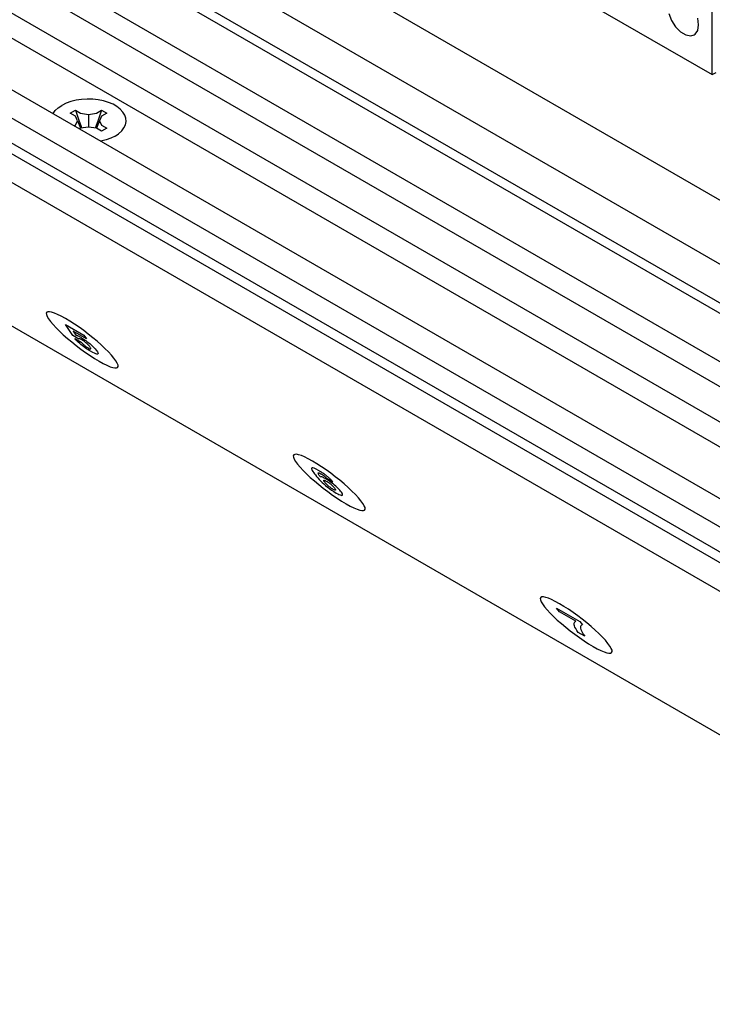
# Model space of a CAD drawing. Header units: inches. Extents: x 0 to 34, y 0 to 22.
# Tile 5 of 66: x 3.727 to 4.139, y 6.387 to 6.972. Entities that reach past the tile are written whole.
import ezdxf

# ---------------------------------------------------------------- set-up
doc = ezdxf.new("R2010")
doc.units = ezdxf.units.IN
doc.header["$LTSCALE"] = 1.87
doc.header["$MEASUREMENT"] = 0
doc.layers.get('0').update_dxf_attribs({"linetype": 'CONTINUOUS'})

msp = doc.modelspace()

# ---------------------------------------------------------------- linework, layer by layer
at = {"color": 2, "linetype": 'CONTINUOUS'}
for p, q in [((4.3226, 6.76171), (2.74723, 7.6713)), ((4.3226, 6.72357), (2.71841, 7.64981)), ((2.71312, 7.62998), (4.3226, 6.70069)), ((2.71312, 7.62373), (4.3226, 6.69444)), ((2.54916, 7.60834), (4.35045, 6.5683)), ((2.53448, 7.59986), (4.34802, 6.55275)), ((2.71312, 7.59513), (4.3226, 6.66584)), ((2.53448, 7.58503), (4.3459, 6.53915)), ((2.66106, 7.58927), (4.33212, 6.62444)), ((2.53299, 7.57953), (4.34499, 6.53332)), ((2.64818, 7.58188), (4.33925, 6.60549)), ((2.70986, 7.58208), (4.3226, 6.65091)), ((2.53299, 7.56258), (4.34274, 6.51767)), ((4.42067, 6.38725), (2.86901, 7.28315)), ((3.99438, 7.02319), (4.13884, 6.93978)), ((4.13884, 6.93978), (4.13884, 7.00525)), ((4.11303, 6.97605), (4.11463, 6.97195)), ((4.11463, 6.97195), (4.11707, 6.96817)), ((4.13083, 6.9694), (4.13027, 6.97335)), ((4.11707, 6.96817), (4.12006, 6.96519)), ((4.12006, 6.96519), (4.12325, 6.96335)), ((4.12814, 6.96347), (4.12868, 6.96383)), ((4.12868, 6.96383), (4.13027, 6.9661)), ((4.13027, 6.9661), (4.13083, 6.9694)), ((4.12325, 6.96335), (4.12624, 6.96288)), ((4.12624, 6.96288), (4.12814, 6.96347)), ((4.13884, 6.93978), (4.14116, 6.94111)), ((3.755, 6.92277), (3.75247, 6.92151)), ((3.75782, 6.92379), (3.755, 6.92277)), ((3.76088, 6.92456), (3.75782, 6.92379)), ((3.7641, 6.92506), (3.76088, 6.92456)), ((3.76741, 6.92528), (3.7641, 6.92506)), ((3.77075, 6.9252), (3.76741, 6.92528)), ((3.77402, 6.92485), (3.77075, 6.9252)), ((3.77717, 6.92421), (3.77402, 6.92485)), ((3.78012, 6.92331), (3.77717, 6.92421)), ((3.7828, 6.92217), (3.78012, 6.92331)), ((3.74718, 6.91666), (3.74852, 6.91842)), ((3.74852, 6.91842), (3.75029, 6.92005)), ((3.75029, 6.92005), (3.75247, 6.92151)), ((3.75733, 6.9169), (3.76045, 6.9187)), ((3.76045, 6.9151), (3.75733, 6.9169)), ((3.76045, 6.9187), (3.7627, 6.91219)), ((3.76045, 6.9187), (3.76357, 6.9169)), ((3.76357, 6.9169), (3.76825, 6.91618)), ((3.76825, 6.91618), (3.77293, 6.9169)), ((3.77293, 6.9169), (3.77604, 6.9187)), ((3.77604, 6.9187), (3.7738, 6.91219)), ((3.77604, 6.9187), (3.77916, 6.9169)), ((3.77916, 6.9169), (3.77604, 6.9151)), ((3.78516, 6.9208), (3.7828, 6.92217)), ((3.78714, 6.91925), (3.78516, 6.9208)), ((3.7887, 6.91755), (3.78714, 6.91925)), ((3.7898, 6.91573), (3.7887, 6.91755)), ((3.74717, 6.91662), (3.74718, 6.91666)), ((3.7617, 6.9124), (3.76045, 6.9151)), ((3.76045, 6.9097), (3.7617, 6.9124)), ((3.7617, 6.9124), (3.76352, 6.90788)), ((3.7627, 6.91219), (3.76435, 6.90802)), ((3.76825, 6.91618), (3.76825, 6.90862)), ((3.7738, 6.91219), (3.77214, 6.90802)), ((3.77479, 6.9124), (3.77298, 6.90788)), ((3.77604, 6.9151), (3.77479, 6.9124)), ((3.77479, 6.9124), (3.77604, 6.9097)), ((3.79042, 6.91384), (3.7898, 6.91573)), ((3.79017, 6.91), (3.79055, 6.91192)), ((3.79055, 6.91192), (3.79042, 6.91384)), ((3.75981, 6.90933), (3.76045, 6.9097)), ((3.76357, 6.9079), (3.76293, 6.90753)), ((3.76825, 6.90862), (3.76357, 6.9079)), ((3.77293, 6.9079), (3.76825, 6.90862)), ((3.77604, 6.9061), (3.77293, 6.9079)), ((3.77604, 6.9097), (3.77916, 6.9079)), ((3.77916, 6.9079), (3.77604, 6.9061)), ((3.78603, 6.90462), (3.78798, 6.90638)), ((3.78798, 6.90638), (3.78931, 6.90814)), ((3.78931, 6.90814), (3.79017, 6.91)), ((3.77562, 6.90024), (3.77556, 6.90023)), ((3.77867, 6.90101), (3.77562, 6.90024)), ((3.7815, 6.90203), (3.77867, 6.90101)), ((3.78403, 6.90329), (3.7815, 6.90203)), ((3.78403, 6.90329), (3.78603, 6.90462)), ((3.74346, 6.79854), (3.74317, 6.79797)), ((3.74317, 6.79797), (3.74323, 6.79714)), ((3.74323, 6.79714), (3.74366, 6.79604)), ((3.7441, 6.79884), (3.74346, 6.79854)), ((3.74366, 6.79604), (3.74446, 6.79467)), ((3.74507, 6.79887), (3.7441, 6.79884)), ((3.74446, 6.79467), (3.74564, 6.79305)), ((3.74635, 6.79862), (3.74507, 6.79887)), ((3.74795, 6.7981), (3.74635, 6.79862)), ((3.74985, 6.7973), (3.74795, 6.7981)), ((3.75204, 6.79622), (3.74985, 6.7973)), ((3.75451, 6.79486), (3.75204, 6.79622)), ((3.75716, 6.79327), (3.75451, 6.79486)), ((3.74564, 6.79305), (3.74717, 6.79123)), ((3.74717, 6.79123), (3.74897, 6.78928)), ((3.74897, 6.78928), (3.75102, 6.78725)), ((3.75899, 6.78475), (3.75466, 6.79118)), ((3.75466, 6.79118), (3.76538, 6.78499)), ((3.75988, 6.79151), (3.75716, 6.79327)), ((3.76264, 6.78962), (3.75988, 6.79151)), ((3.7654, 6.78763), (3.76264, 6.78962)), ((3.75102, 6.78725), (3.75326, 6.78515)), ((3.75326, 6.78515), (3.75568, 6.78302)), ((3.75568, 6.78302), (3.75824, 6.78088)), ((3.76252, 6.78265), (3.75899, 6.78475)), ((3.75916, 6.78738), (3.76071, 6.78494)), ((3.76711, 6.7828), (3.75916, 6.78738)), ((3.76071, 6.78221), (3.7601, 6.78291)), ((3.7601, 6.78291), (3.76396, 6.78068)), ((3.76071, 6.78494), (3.76083, 6.78492)), ((3.76083, 6.78492), (3.76095, 6.78489)), ((3.76095, 6.78489), (3.76109, 6.78486)), ((3.76109, 6.78486), (3.76125, 6.78481)), ((3.76125, 6.78481), (3.76143, 6.78475)), ((3.76143, 6.78475), (3.76163, 6.78467)), ((3.76163, 6.78467), (3.76186, 6.78457)), ((3.76186, 6.78457), (3.76213, 6.78445)), ((3.76213, 6.78445), (3.76244, 6.7843)), ((3.76244, 6.7843), (3.76279, 6.78412)), ((3.76254, 6.78275), (3.76252, 6.78265)), ((3.76262, 6.7828), (3.76254, 6.78275)), ((3.76273, 6.78282), (3.76262, 6.7828)), ((3.76288, 6.7828), (3.76273, 6.78282)), ((3.76279, 6.78412), (3.76318, 6.7839)), ((3.76305, 6.78275), (3.76288, 6.7828)), ((3.76324, 6.78268), (3.76305, 6.78275)), ((3.76318, 6.7839), (3.76363, 6.78365)), ((3.76344, 6.78259), (3.76324, 6.78268)), ((3.76364, 6.78249), (3.76344, 6.78259)), ((3.76363, 6.78365), (3.76431, 6.78324)), ((3.76384, 6.78239), (3.76364, 6.78249)), ((3.76403, 6.78229), (3.76384, 6.78239)), ((3.7642, 6.78219), (3.76403, 6.78229)), ((3.76431, 6.78324), (3.76505, 6.78277)), ((3.76505, 6.78277), (3.76584, 6.78224)), ((3.76538, 6.78499), (3.76711, 6.7828)), ((3.76812, 6.78555), (3.7654, 6.78763)), ((3.76584, 6.78224), (3.76666, 6.78167)), ((3.77078, 6.78343), (3.76812, 6.78555)), ((3.77334, 6.78129), (3.77078, 6.78343)), ((3.75824, 6.78088), (3.7609, 6.77876)), ((3.76138, 6.78151), (3.76071, 6.78221)), ((3.7609, 6.77876), (3.76362, 6.77668)), ((3.7621, 6.78081), (3.76138, 6.78151)), ((3.76287, 6.78012), (3.7621, 6.78081)), ((3.76368, 6.77943), (3.76287, 6.78012)), ((3.76362, 6.77668), (3.76638, 6.77469)), ((3.76451, 6.77877), (3.76368, 6.77943)), ((3.76396, 6.78068), (3.76422, 6.78039)), ((3.76435, 6.78211), (3.7642, 6.78219)), ((3.76422, 6.78039), (3.7645, 6.78009)), ((3.76485, 6.7818), (3.76435, 6.78211)), ((3.7645, 6.78009), (3.76479, 6.7798)), ((3.76536, 6.77812), (3.76451, 6.77877)), ((3.76479, 6.7798), (3.7651, 6.77951)), ((3.76534, 6.78148), (3.76485, 6.7818)), ((3.7651, 6.77951), (3.76543, 6.77921)), ((3.76581, 6.78115), (3.76534, 6.78148)), ((3.76621, 6.7775), (3.76536, 6.77812)), ((3.76543, 6.77921), (3.76577, 6.77893)), ((3.76577, 6.77893), (3.76612, 6.77864)), ((3.76627, 6.78081), (3.76581, 6.78115)), ((3.76612, 6.77864), (3.76649, 6.77836)), ((3.76706, 6.77691), (3.76621, 6.7775)), ((3.7667, 6.78046), (3.76627, 6.78081)), ((3.76649, 6.77836), (3.76687, 6.77809)), ((3.76666, 6.78167), (3.7675, 6.78105)), ((3.76712, 6.7801), (3.7667, 6.78046)), ((3.76687, 6.77809), (3.76727, 6.77782)), ((3.7679, 6.77635), (3.76706, 6.77691)), ((3.76751, 6.77975), (3.76712, 6.7801)), ((3.76727, 6.77782), (3.76767, 6.77756)), ((3.7675, 6.78105), (3.76834, 6.78039)), ((3.76788, 6.7794), (3.76751, 6.77975)), ((3.76767, 6.77756), (3.76809, 6.77731)), ((3.76822, 6.77906), (3.76788, 6.7794)), ((3.76809, 6.77731), (3.76852, 6.77708)), ((3.76853, 6.77872), (3.76822, 6.77906)), ((3.76834, 6.78039), (3.76918, 6.7797)), ((3.76852, 6.77708), (3.76888, 6.77691)), ((3.76881, 6.7784), (3.76853, 6.77872)), ((3.76906, 6.7781), (3.76881, 6.7784)), ((3.76888, 6.77691), (3.76917, 6.77679)), ((3.76931, 6.77777), (3.76906, 6.7781)), ((3.76917, 6.77679), (3.76941, 6.77673)), ((3.76918, 6.7797), (3.77001, 6.77898)), ((3.7695, 6.77748), (3.76931, 6.77777)), ((3.76941, 6.77673), (3.76957, 6.77673)), ((3.76963, 6.77724), (3.7695, 6.77748)), ((3.76957, 6.77673), (3.76968, 6.77678)), ((3.76971, 6.77704), (3.76963, 6.77724)), ((3.76968, 6.77678), (3.76972, 6.77688)), ((3.76972, 6.77688), (3.76971, 6.77704)), ((3.77001, 6.77898), (3.7708, 6.77825)), ((3.7708, 6.77825), (3.77155, 6.7775)), ((3.77155, 6.7775), (3.77225, 6.77675)), ((3.77225, 6.77675), (3.77288, 6.77599)), ((3.77576, 6.77916), (3.77334, 6.78129)), ((3.77801, 6.77706), (3.77576, 6.77916)), ((3.78005, 6.77502), (3.77801, 6.77706)), ((3.76638, 6.77469), (3.76914, 6.7728)), ((3.76871, 6.77584), (3.7679, 6.77635)), ((3.76949, 6.77538), (3.76871, 6.77584)), ((3.76914, 6.7728), (3.77186, 6.77104)), ((3.7708, 6.77466), (3.76949, 6.77538)), ((3.77184, 6.77414), (3.7708, 6.77466)), ((3.77265, 6.77382), (3.77184, 6.77414)), ((3.77186, 6.77104), (3.77451, 6.76945)), ((3.77324, 6.77366), (3.77265, 6.77382)), ((3.77288, 6.77599), (3.77322, 6.77554)), ((3.77322, 6.77554), (3.77352, 6.77509)), ((3.77365, 6.77365), (3.77324, 6.77366)), ((3.77352, 6.77509), (3.77376, 6.77467)), ((3.77388, 6.77377), (3.77365, 6.77365)), ((3.77376, 6.77467), (3.77391, 6.7743)), ((3.77396, 6.77399), (3.77388, 6.77377)), ((3.77391, 6.7743), (3.77396, 6.77399)), ((3.78185, 6.77308), (3.78005, 6.77502)), ((3.78338, 6.77126), (3.78185, 6.77308)), ((3.78457, 6.76963), (3.78338, 6.77126)), ((3.77451, 6.76945), (3.77698, 6.76809)), ((3.77698, 6.76809), (3.77917, 6.76701)), ((3.77917, 6.76701), (3.78107, 6.76621)), ((3.78107, 6.76621), (3.78267, 6.76569)), ((3.78267, 6.76569), (3.78396, 6.76544)), ((3.78396, 6.76544), (3.78492, 6.76547)), ((3.78537, 6.76827), (3.78457, 6.76963)), ((3.78492, 6.76547), (3.78556, 6.76577)), ((3.78579, 6.76717), (3.78537, 6.76827)), ((3.78556, 6.76577), (3.78585, 6.76634)), ((3.78585, 6.76634), (3.78579, 6.76717)), ((3.89024, 6.71379), (3.88995, 6.71322)), ((3.88995, 6.71322), (3.89001, 6.71239)), ((3.89001, 6.71239), (3.89044, 6.71129)), ((3.89088, 6.71409), (3.89024, 6.71379)), ((3.89185, 6.71412), (3.89088, 6.71409)), ((3.89313, 6.71387), (3.89185, 6.71412)), ((3.89473, 6.71335), (3.89313, 6.71387)), ((3.89663, 6.71255), (3.89473, 6.71335)), ((3.89882, 6.71147), (3.89663, 6.71255)), ((3.89044, 6.71129), (3.89123, 6.70993)), ((3.89123, 6.70993), (3.89242, 6.7083)), ((3.89242, 6.7083), (3.89395, 6.70648)), ((3.89395, 6.70648), (3.89575, 6.70454)), ((3.90129, 6.71011), (3.89882, 6.71147)), ((3.90394, 6.70852), (3.90129, 6.71011)), ((3.90666, 6.70676), (3.90394, 6.70852)), ((3.90942, 6.70487), (3.90666, 6.70676)), ((3.89575, 6.70454), (3.89779, 6.7025)), ((3.89779, 6.7025), (3.90004, 6.7004)), ((3.90004, 6.7004), (3.90246, 6.69827)), ((3.90081, 6.70592), (3.90078, 6.70557)), ((3.90078, 6.70557), (3.90093, 6.70508)), ((3.90106, 6.7061), (3.90081, 6.70592)), ((3.90093, 6.70508), (3.90123, 6.7045)), ((3.90157, 6.70608), (3.90106, 6.7061)), ((3.90123, 6.7045), (3.90163, 6.70385)), ((3.90237, 6.70583), (3.90157, 6.70608)), ((3.90163, 6.70385), (3.90211, 6.70316)), ((3.90211, 6.70316), (3.90262, 6.70248)), ((3.9035, 6.70531), (3.90237, 6.70583)), ((3.90262, 6.70248), (3.90313, 6.70183)), ((3.90313, 6.70183), (3.9038, 6.70099)), ((3.905, 6.70449), (3.9035, 6.70531)), ((3.9038, 6.70099), (3.90452, 6.70013)), ((3.90477, 6.70304), (3.90487, 6.70314)), ((3.90477, 6.70286), (3.90477, 6.70304)), ((3.90484, 6.70262), (3.90477, 6.70286)), ((3.90497, 6.70233), (3.90484, 6.70262)), ((3.90487, 6.70314), (3.90506, 6.70316)), ((3.90517, 6.70199), (3.90497, 6.70233)), ((3.90523, 6.70436), (3.905, 6.70449)), ((3.90506, 6.70316), (3.90536, 6.70308)), ((3.9054, 6.70163), (3.90517, 6.70199)), ((3.90553, 6.70418), (3.90523, 6.70436)), ((3.90536, 6.70308), (3.90579, 6.70289)), ((3.90568, 6.70123), (3.9054, 6.70163)), ((3.90586, 6.70397), (3.90553, 6.70418)), ((3.90597, 6.70083), (3.90568, 6.70123)), ((3.90579, 6.70289), (3.90635, 6.70259)), ((3.90624, 6.70373), (3.90586, 6.70397)), ((3.90605, 6.70076), (3.90597, 6.70083)), ((3.9061, 6.7008), (3.90605, 6.70076)), ((3.90616, 6.70083), (3.9061, 6.7008)), ((3.90625, 6.70085), (3.90616, 6.70083)), ((3.90665, 6.70347), (3.90624, 6.70373)), ((3.90636, 6.70085), (3.90625, 6.70085)), ((3.90635, 6.70259), (3.9067, 6.70238)), ((3.90651, 6.70083), (3.90636, 6.70085)), ((3.9067, 6.70078), (3.90651, 6.70083)), ((3.90709, 6.70319), (3.90665, 6.70347)), ((3.9067, 6.70238), (3.90704, 6.70217)), ((3.90693, 6.70071), (3.9067, 6.70078)), ((3.9072, 6.7006), (3.90693, 6.70071)), ((3.90704, 6.70217), (3.90737, 6.70195)), ((3.90754, 6.70289), (3.90709, 6.70319)), ((3.90753, 6.70045), (3.9072, 6.7006)), ((3.90737, 6.70195), (3.90768, 6.70173)), ((3.90792, 6.70025), (3.90753, 6.70045)), ((3.90799, 6.70258), (3.90754, 6.70289)), ((3.90768, 6.70173), (3.90798, 6.70151)), ((3.90798, 6.70151), (3.90826, 6.70129)), ((3.90844, 6.70227), (3.90799, 6.70258)), ((3.90826, 6.70129), (3.90852, 6.70108)), ((3.90887, 6.70195), (3.90844, 6.70227)), ((3.90852, 6.70108), (3.90878, 6.70086)), ((3.90878, 6.70086), (3.90901, 6.70064)), ((3.90929, 6.70164), (3.90887, 6.70195)), ((3.90901, 6.70064), (3.90923, 6.70043)), ((3.90923, 6.70043), (3.90943, 6.70022)), ((3.90967, 6.70133), (3.90929, 6.70164)), ((3.91218, 6.70288), (3.90942, 6.70487)), ((3.91006, 6.70102), (3.90967, 6.70133)), ((3.91042, 6.70072), (3.91006, 6.70102)), ((3.91074, 6.70045), (3.91042, 6.70072)), ((3.91105, 6.70019), (3.91074, 6.70045)), ((3.9149, 6.70081), (3.91218, 6.70288)), ((3.91756, 6.69868), (3.9149, 6.70081)), ((3.90246, 6.69827), (3.90502, 6.69613)), ((3.90452, 6.70013), (3.9053, 6.69925)), ((3.90502, 6.69613), (3.90768, 6.69401)), ((3.9053, 6.69925), (3.90615, 6.69835)), ((3.90615, 6.69835), (3.90705, 6.69744)), ((3.90705, 6.69744), (3.90802, 6.69653)), ((3.90836, 6.70002), (3.90792, 6.70025)), ((3.90802, 6.69653), (3.90906, 6.69561)), ((3.90803, 6.69857), (3.90807, 6.69867)), ((3.90806, 6.69841), (3.90803, 6.69857)), ((3.90816, 6.69818), (3.90806, 6.69841)), ((3.90807, 6.69867), (3.90818, 6.69872)), ((3.90835, 6.69788), (3.90816, 6.69818)), ((3.90818, 6.69872), (3.90835, 6.69871)), ((3.90835, 6.69871), (3.90856, 6.69866)), ((3.90863, 6.69751), (3.90835, 6.69788)), ((3.90887, 6.69973), (3.90836, 6.70002)), ((3.90856, 6.69866), (3.90882, 6.69857)), ((3.90893, 6.69714), (3.90863, 6.69751)), ((3.90882, 6.69857), (3.90912, 6.69843)), ((3.90988, 6.69913), (3.90887, 6.69973)), ((3.90926, 6.69677), (3.90893, 6.69714)), ((3.90906, 6.69561), (3.91017, 6.69469)), ((3.90912, 6.69843), (3.90945, 6.69826)), ((3.90963, 6.69639), (3.90926, 6.69677)), ((3.90943, 6.70022), (3.90961, 6.70002)), ((3.90945, 6.69826), (3.90981, 6.69806)), ((3.90961, 6.70002), (3.91344, 6.69781)), ((3.91002, 6.69601), (3.90963, 6.69639)), ((3.90981, 6.69806), (3.91013, 6.69787)), ((3.91085, 6.69849), (3.90988, 6.69913)), ((3.91043, 6.69563), (3.91002, 6.69601)), ((3.91013, 6.69787), (3.91047, 6.69765)), ((3.91017, 6.69469), (3.91136, 6.69378)), ((3.91086, 6.69526), (3.91043, 6.69563)), ((3.91047, 6.69765), (3.91085, 6.6974)), ((3.9118, 6.69784), (3.91085, 6.69849)), ((3.91085, 6.6974), (3.91124, 6.69713)), ((3.9113, 6.69489), (3.91086, 6.69526)), ((3.91134, 6.69993), (3.91105, 6.70019)), ((3.91124, 6.69713), (3.91164, 6.69683)), ((3.91176, 6.69453), (3.9113, 6.69489)), ((3.91162, 6.69967), (3.91134, 6.69993)), ((3.9119, 6.69941), (3.91162, 6.69967)), ((3.91164, 6.69683), (3.91205, 6.69651)), ((3.91223, 6.69419), (3.91176, 6.69453)), ((3.91271, 6.69718), (3.9118, 6.69784)), ((3.91218, 6.69914), (3.9119, 6.69941)), ((3.91205, 6.69651), (3.91246, 6.69617)), ((3.91247, 6.69885), (3.91218, 6.69914)), ((3.91246, 6.69617), (3.91287, 6.69581)), ((3.91277, 6.69853), (3.91247, 6.69885)), ((3.91358, 6.69651), (3.91271, 6.69718)), ((3.91309, 6.69819), (3.91277, 6.69853)), ((3.91287, 6.69581), (3.91327, 6.69543)), ((3.91344, 6.69781), (3.91309, 6.69819)), ((3.91327, 6.69543), (3.91366, 6.69504)), ((3.9144, 6.69583), (3.91358, 6.69651)), ((3.91366, 6.69504), (3.91402, 6.69464)), ((3.91402, 6.69464), (3.91437, 6.69422)), ((3.91517, 6.69517), (3.9144, 6.69583)), ((3.91588, 6.69452), (3.91517, 6.69517)), ((3.91653, 6.69389), (3.91588, 6.69452)), ((3.92012, 6.69654), (3.91756, 6.69868)), ((3.92254, 6.69441), (3.92012, 6.69654)), ((3.90768, 6.69401), (3.9104, 6.69194)), ((3.9104, 6.69194), (3.91316, 6.68994)), ((3.91136, 6.69378), (3.91263, 6.69287)), ((3.9127, 6.69387), (3.91223, 6.69419)), ((3.91263, 6.69287), (3.91398, 6.69199)), ((3.91317, 6.69356), (3.9127, 6.69387)), ((3.91316, 6.68994), (3.91592, 6.68805)), ((3.91363, 6.69328), (3.91317, 6.69356)), ((3.91397, 6.69309), (3.91363, 6.69328)), ((3.91427, 6.69294), (3.91397, 6.69309)), ((3.91398, 6.69199), (3.91542, 6.69112)), ((3.91454, 6.69283), (3.91427, 6.69294)), ((3.91437, 6.69422), (3.91468, 6.69381)), ((3.91476, 6.69277), (3.91454, 6.69283)), ((3.91468, 6.69381), (3.9149, 6.69348)), ((3.91494, 6.69275), (3.91476, 6.69277)), ((3.9149, 6.69348), (3.91504, 6.69321)), ((3.91506, 6.69278), (3.91494, 6.69275)), ((3.91504, 6.69321), (3.91511, 6.69301)), ((3.91512, 6.69286), (3.91506, 6.69278)), ((3.91511, 6.69301), (3.91512, 6.69286)), ((3.91542, 6.69112), (3.91631, 6.69063)), ((3.91631, 6.69063), (3.91709, 6.69024)), ((3.91711, 6.6933), (3.91653, 6.69389)), ((3.91709, 6.69024), (3.91775, 6.68997)), ((3.91762, 6.69274), (3.91711, 6.6933)), ((3.91805, 6.69222), (3.91762, 6.69274)), ((3.91775, 6.68997), (3.91829, 6.68979)), ((3.91854, 6.69155), (3.91805, 6.69222)), ((3.91829, 6.68979), (3.91871, 6.68973)), ((3.9189, 6.69099), (3.91854, 6.69155)), ((3.91871, 6.68973), (3.919, 6.68977)), ((3.91913, 6.69053), (3.9189, 6.69099)), ((3.919, 6.68977), (3.91917, 6.68992)), ((3.91922, 6.69017), (3.91913, 6.69053)), ((3.91917, 6.68992), (3.91922, 6.69017)), ((3.92479, 6.69231), (3.92254, 6.69441)), ((3.92683, 6.69028), (3.92479, 6.69231)), ((3.92863, 6.68833), (3.92683, 6.69028)), ((3.91592, 6.68805), (3.91864, 6.6863)), ((3.91864, 6.6863), (3.92129, 6.6847)), ((3.92129, 6.6847), (3.92376, 6.68334)), ((3.92376, 6.68334), (3.92595, 6.68226)), ((3.93016, 6.68651), (3.92863, 6.68833)), ((3.93135, 6.68489), (3.93016, 6.68651)), ((3.93214, 6.68352), (3.93135, 6.68489)), ((3.93257, 6.68242), (3.93214, 6.68352)), ((3.92595, 6.68226), (3.92785, 6.68146)), ((3.92785, 6.68146), (3.92945, 6.68094)), ((3.92945, 6.68094), (3.93073, 6.68069)), ((3.93073, 6.68069), (3.9317, 6.68072)), ((3.9317, 6.68072), (3.93234, 6.68102)), ((3.93234, 6.68102), (3.93263, 6.68159)), ((3.93263, 6.68159), (3.93257, 6.68242)), ((4.03702, 6.62904), (4.03673, 6.62848)), ((4.03673, 6.62848), (4.03679, 6.62764)), ((4.03679, 6.62764), (4.03722, 6.62654)), ((4.03766, 6.62934), (4.03702, 6.62904)), ((4.03722, 6.62654), (4.03802, 6.62518)), ((4.03863, 6.62937), (4.03766, 6.62934)), ((4.03802, 6.62518), (4.0392, 6.62355)), ((4.03992, 6.62912), (4.03863, 6.62937)), ((4.04151, 6.6286), (4.03992, 6.62912)), ((4.04341, 6.6278), (4.04151, 6.6286)), ((4.0456, 6.62673), (4.04341, 6.6278)), ((4.04807, 6.62536), (4.0456, 6.62673)), ((4.05072, 6.62377), (4.04807, 6.62536)), ((4.0392, 6.62355), (4.04073, 6.62173)), ((4.04073, 6.62173), (4.04253, 6.61979)), ((4.04253, 6.61979), (4.04458, 6.61775)), ((4.04809, 6.6205), (4.04636, 6.62276)), ((4.04636, 6.62276), (4.06013, 6.6148)), ((4.05781, 6.61489), (4.04809, 6.6205)), ((4.05344, 6.62201), (4.05072, 6.62377)), ((4.0562, 6.62012), (4.05344, 6.62201)), ((4.05896, 6.61813), (4.0562, 6.62012)), ((4.04458, 6.61775), (4.04682, 6.61565)), ((4.04682, 6.61565), (4.04924, 6.61352)), ((4.04924, 6.61352), (4.0518, 6.61138)), ((4.05684, 6.61339), (4.0569, 6.61383)), ((4.05688, 6.61284), (4.05684, 6.61339)), ((4.05703, 6.61218), (4.05688, 6.61284)), ((4.0569, 6.61383), (4.05703, 6.61419)), ((4.05703, 6.61419), (4.05721, 6.61447)), ((4.05721, 6.61447), (4.05741, 6.61467)), ((4.05741, 6.61467), (4.05762, 6.61481)), ((4.05762, 6.61481), (4.05781, 6.61489)), ((4.06168, 6.61606), (4.05896, 6.61813)), ((4.06013, 6.6148), (4.06171, 6.6128)), ((4.06127, 6.61257), (4.06104, 6.61237)), ((4.0615, 6.61271), (4.06127, 6.61257)), ((4.06171, 6.6128), (4.0615, 6.61271)), ((4.06434, 6.61394), (4.06168, 6.61606)), ((4.0669, 6.6118), (4.06434, 6.61394)), ((4.0518, 6.61138), (4.05446, 6.60926)), ((4.05446, 6.60926), (4.05718, 6.60719)), ((4.05731, 6.61141), (4.05703, 6.61218)), ((4.05718, 6.60719), (4.05994, 6.60519)), ((4.05775, 6.61051), (4.05731, 6.61141)), ((4.05838, 6.60947), (4.05775, 6.61051)), ((4.0592, 6.6083), (4.05838, 6.60947)), ((4.06317, 6.606), (4.0592, 6.6083)), ((4.06071, 6.61176), (4.06065, 6.61131)), ((4.06065, 6.61131), (4.06069, 6.61076)), ((4.06069, 6.61076), (4.06085, 6.61009)), ((4.06085, 6.61211), (4.06071, 6.61176)), ((4.06104, 6.61237), (4.06085, 6.61211)), ((4.06085, 6.61009), (4.06115, 6.6093)), ((4.06115, 6.6093), (4.06163, 6.60836)), ((4.06163, 6.60836), (4.06229, 6.60726)), ((4.06229, 6.60726), (4.06317, 6.606)), ((4.06932, 6.60966), (4.0669, 6.6118)), ((4.07157, 6.60756), (4.06932, 6.60966)), ((4.07361, 6.60553), (4.07157, 6.60756)), ((4.05994, 6.60519), (4.0627, 6.6033)), ((4.0627, 6.6033), (4.06542, 6.60155)), ((4.06542, 6.60155), (4.06807, 6.59995)), ((4.07541, 6.60358), (4.07361, 6.60553)), ((4.07694, 6.60176), (4.07541, 6.60358)), ((4.07813, 6.60014), (4.07694, 6.60176)), ((4.06807, 6.59995), (4.07054, 6.59859)), ((4.07054, 6.59859), (4.07273, 6.59751)), ((4.07273, 6.59751), (4.07463, 6.59671)), ((4.07463, 6.59671), (4.07623, 6.59619)), ((4.07623, 6.59619), (4.07751, 6.59595)), ((4.07751, 6.59595), (4.07848, 6.59597)), ((4.07892, 6.59877), (4.07813, 6.60014)), ((4.07848, 6.59597), (4.07912, 6.59627)), ((4.07935, 6.59767), (4.07892, 6.59877)), ((4.07912, 6.59627), (4.07941, 6.59684)), ((4.07941, 6.59684), (4.07935, 6.59767))]:
    msp.add_line(p, q, dxfattribs=at)

doc.saveas('drawing.dxf')
